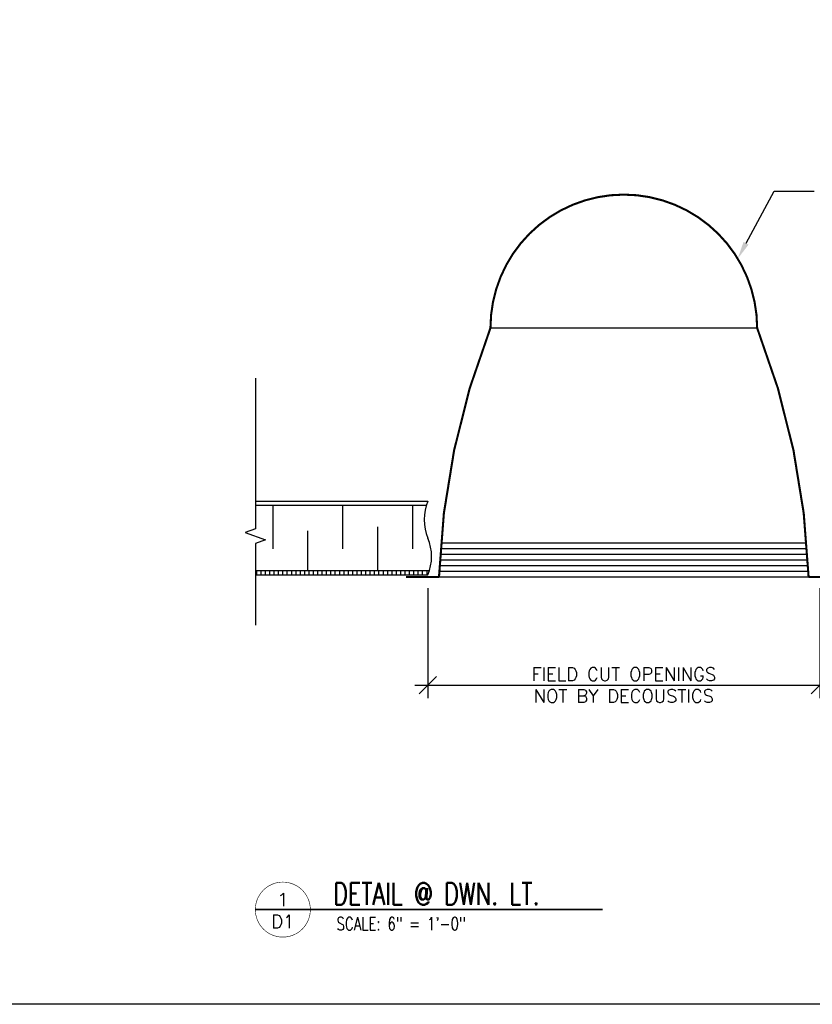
# Model space of a CAD drawing. Header units: inches. Extents: x 31 to 585, y 3457 to 3603.
# Tile 5 of 24: x 243 to 254, y 3481 to 3495. Entities that reach past the tile are written whole.
import ezdxf
from ezdxf import colors
from ezdxf.entities.mleader import LeaderData, LeaderLine
from ezdxf.enums import TextEntityAlignment as Align
from ezdxf.math import Vec2, Vec3

# ---------------------------------------------------------------- set-up
doc = ezdxf.new("R2010")
doc.units = ezdxf.units.IN
doc.header["$MEASUREMENT"] = 0
for name, color, linetype in [('1-DIM', 4, 'Continuous'), ('1-FIXTURES', 1, 'Continuous'), ('1-PANEL', 6, 'Continuous'), ('1-TEXT', 2, 'Continuous'), ('1-TITLE', 4, 'Continuous')]:
    doc.layers.add(name, color=color, linetype=linetype)
doc.styles.add('TEXT', font='romans.shx')
doc.dimstyles.new('DIM 6-12', dxfattribs={"dimscale": 2, "dimtxt": 0.09375, "dimasz": 0.125, "dimexe": 0.09375, "dimexo": 0.09375, "dimgap": 0.03125, "dimtad": 1, "dimdec": 4, "dimzin": 3, "dimdsep": 46, "dimlunit": 5, "dimtxsty": 'TEXT', "dimblk": 'OBLIQUE', "dimcen": 0.09375, "dimdle": 0.09375, "dimclrd": 256, "dimclre": 4, "dimclrt": 2, "dimadec": 0, "dimazin": 0, "dimtfac": 1, "dimtdec": 4, "dimtmove": 0, "dimatfit": 3, "dimfxl": 0, "dimfrac": 2, "dimtolj": 1, "dimtzin": 0, "dimlwd": -1, "dimlwe": -1, "dimarcsym": 0})

# ---------------------------------------------------------------- blocks, each defined once
blk = doc.blocks.new('_Oblique')
at = {"color": 0, "linetype": 'ByBlock', "lineweight": -2}
blk.add_line((-0.5, -0.5), (0.5, 0.5), dxfattribs=at)
blk = doc.blocks.new('*D50')
at = {"layer": '1-DIM', "color": 4, "transparency": 16777216}
for p, q in [((248.691, 3487.025), (248.691, 3485.447)), ((254.301, 3487.025), (254.301, 3485.447))]:
    blk.add_line(p, q, dxfattribs=at)
at = {"layer": '1-DIM', "transparency": 16777216}
blk.add_line((248.503, 3485.635), (254.488, 3485.635), dxfattribs=at)
at = {"layer": 'Defpoints', "color": 0, "transparency": 16777216}
for p in [(248.691, 3487.212), (254.301, 3487.212), (254.301, 3485.635)]:
    blk.add_point(p, dxfattribs=at)
at = {"layer": '1-DIM', "transparency": 16777216, "xscale": 0.25, "yscale": 0.25, "zscale": 0.25, "rotation": 180}
blk.add_blockref('_Oblique', (248.691, 3485.635), dxfattribs=at)
at = {"layer": '1-DIM', "transparency": 16777216, "xscale": 0.25, "yscale": 0.25, "zscale": 0.25}
blk.add_blockref('_Oblique', (254.301, 3485.635), dxfattribs=at)
at = {"layer": '1-DIM', "color": 2, "transparency": 16777216, "insert": (251.496, 3485.791), "char_height": 0.1875, "attachment_point": 5, "style": 'TEXT', "bg_fill": 3, "box_fill_scale": 1.25, "bg_fill_color": 256, "bg_fill_true_color": 13158600, "bg_fill_transparency": 0}
blk.add_mtext('\\A1;FIELD CUT OPENINGS', dxfattribs=at)
at = {"layer": '1-DIM', "color": 2, "transparency": 16777216, "insert": (251.496, 3485.479), "char_height": 0.1875, "attachment_point": 5, "style": 'TEXT', "bg_fill": 3, "box_fill_scale": 1.25, "bg_fill_color": 256, "bg_fill_true_color": 13158600, "bg_fill_transparency": 0}
blk.add_mtext('\\A1;NOT BY DECOUSTICS', dxfattribs=at)
blk = doc.blocks.new('*U47')
at = {"layer": '1-TEXT', "color": 2, "style": 'TEXT'}
blk.add_attdef('VIEWNAME', (0.89, 0.061), '', height=0.25, dxfattribs=at)
at = {"layer": '1-TEXT', "style": 'TEXT'}
for tag, p in [('NOTE1', (0.926, -0.281)), ('NOTE2', (0.926, -0.463)), ('NOTE3', (0.926, -0.655)), ('NOTE4', (0.926, -0.832))]:
    blk.add_attdef(tag, p, '', height=0.125, dxfattribs=at)
blk.add_wipeout([(0.314, 0.314), (0.236, 0.304), (0.163, 0.275), (0.099, 0.229), (0.049, 0.168), (0.015, 0.097), (0.001, 0.02), (0.006, -0.059), (0.03, -0.134), (0.072, -0.2), (0.13, -0.254), (0.199, -0.292), (0.275, -0.312), (0.354, -0.312), (0.43, -0.292), (0.499, -0.254), (0.556, -0.2), (0.599, -0.134), (0.623, -0.059), (0.628, 0.02), (0.613, 0.097), (0.58, 0.168), (0.529, 0.229), (0.466, 0.275), (0.392, 0.304)])
at = {"layer": '1-TITLE', "const_width": 0.00651}
blk.add_lwpolyline([(0, 0, 1), (0.628, 0, 0.414214), (0.314, 0.314, 0.414214), (0, 0, 2.926408)], format="xyb", dxfattribs=at)
at = {"layer": '1-TITLE', "const_width": 0.02}
blk.add_lwpolyline([(0, 0), (3.964, 0)], dxfattribs=at)
at = {"layer": '1-TEXT', "style": 'TEXT'}
for tag, p in [('DETAIL#', (0.301, 0.094)), ('SHEET#', (0.306, -0.207))]:
    blk.add_attdef(tag, text='', height=0.125, dxfattribs=at).set_placement(p, align=Align.CENTER)

msp = doc.modelspace()

# ---------------------------------------------------------------- hatches: boundary and pattern name
at = {"layer": '1-PANEL'}
h = msp.add_hatch(dxfattribs=at)
h.set_pattern_fill('ANSI31', color=8, scale=0.5, angle=45, style=0)
h.set_pattern_definition([(90, (-16.88377, -0.14575), (-0.0625, 1e-17), [])])
edge = h.paths.add_edge_path()
edge.add_line((246.22165, 3487.27481), (246.22165, 3487.21231))
edge.add_line((246.22165, 3487.21231), (248.69085, 3487.21231))
edge.add_arc((248.06546, 3487.47617), 0.67877, 337.124528, 342.743436)
edge.add_line((248.71368, 3487.27481), (246.22165, 3487.27481))

# ---------------------------------------------------------------- linework, layer by layer
at = {"layer": '1-DIM'}
msp.add_lwpolyline([(246.22165, 3490.02849), (246.22165, 3487.87321), (246.07677, 3487.82047), (246.36654, 3487.715), (246.22165, 3487.66227), (246.22165, 3486.49112)], dxfattribs=at)
at = {"layer": '1-FIXTURES'}
for p, q in [((249.58684, 3490.74849), (253.40482, 3490.74849)), ((248.87775, 3487.66984), (254.11391, 3487.66984)), ((248.86617, 3487.50795), (254.12549, 3487.50795)), ((248.87166, 3487.5889), (254.12001, 3487.5889)), ((248.85703, 3487.34607), (254.13463, 3487.34607)), ((248.8613, 3487.42701), (254.13037, 3487.42701)), ((248.85338, 3487.26513), (254.13829, 3487.26513)), ((248.85033, 3487.18418), (254.14134, 3487.18418))]:
    msp.add_line(p, q, dxfattribs=at)
at = {"layer": '1-FIXTURES', "const_width": 0.02976}
msp.add_lwpolyline([(248.37792, 3487.18418), (248.85033, 3487.18418, -0.08510281), (249.58684, 3490.74849, -1), (253.40482, 3490.74849, -0.08510281), (254.14134, 3487.18418), (254.61375, 3487.18418)], format="xyb", dxfattribs=at)
at = {"layer": '1-PANEL', "linetype": 'Continuous'}
msp.add_line((246.22165, 3488.26774), (248.69085, 3488.26774), dxfattribs=at)
at = {"layer": '1-PANEL'}
for p, q in [((246.22165, 3488.21231), (248.67026, 3488.21231)), ((246.22165, 3487.27481), (248.71368, 3487.27481)), ((246.22165, 3487.21231), (248.69085, 3487.21231))]:
    msp.add_line(p, q, dxfattribs=at)
at = {"layer": '1-PANEL', "color": 8}
for p, q in [((246.47012, 3488.21231), (246.47012, 3487.58731)), ((247.47012, 3488.21231), (247.47012, 3487.58731)), ((248.47012, 3488.21231), (248.47012, 3487.58731)), ((246.97012, 3487.84438), (246.97012, 3487.27481)), ((247.97012, 3487.89981), (247.97012, 3487.27481))]:
    msp.add_line(p, q, dxfattribs=at)
at = {"layer": '1-PANEL'}
for centre, start, end in [((249.31623, 3488.00388), 157.124528, 202.875472), ((248.06546, 3487.47617), 337.124528, 22.875472)]:
    msp.add_arc(centre, 0.67877, start, end, dxfattribs=at)
at = {"layer": 'Defpoints', "color": 3}
msp.add_lwpolyline([(224.52641, 3527.06477), (283.76922, 3527.06477), (283.76922, 3481.06477), (224.52641, 3481.06477)], close=True, dxfattribs=at)

# ---------------------------------------------------------------- leaders
at = {"layer": '1-TEXT'}
ml = msp.add_multileader_mtext('Standard', dxfattribs=at)
ml.set_content('TYPICAL DOWNLIGHT\\P(NOT BY DECOUSTICS)', color=256, style='TEXT')
ml.set_leader_properties(color=4, linetype='ByLayer', lineweight=-1)
ml.build(insert=Vec2(0, 0))
ml.multileader.update_dxf_attribs({"text_left_attachment_type": 2, "text_right_attachment_type": 2, "dogleg_length": 0.36, "arrow_head_size": 0.25})
ctx = ml.context
ctx.base_point, ctx.char_height, ctx.arrow_head_size, ctx.landing_gap_size, ctx.plane_origin = Vec3(254.21876, 3492.70484), 0.18, 0.25, 0.09, Vec3(253.16096, 3491.92388)
ctx.left_attachment, ctx.right_attachment = 2, 2
notes = []
notes.append((ctx, [(0, (1, 1, 0), (253.64805, 3492.70484), (1, 0), 0.57072, [(0, [(253.12678, 3491.74059)], 0, [])])]))
ctx.mtext.insert, ctx.mtext.width, ctx.mtext.defined_height, ctx.mtext.flow_direction = Vec3(254.30876, 3492.99199), 4.1386403, 1.14325, 5
for ctx, leaders in notes:
    for number, flags, end, landing, length, lines in leaders:
        leader = LeaderData()
        leader.index, (leader.has_last_leader_line, leader.has_dogleg_vector, leader.attachment_direction) = number, flags
        leader.last_leader_point, leader.dogleg_vector, leader.dogleg_length = Vec3(end), Vec3(landing), length
        for number, points, colour, breaks in lines:
            line = LeaderLine()
            line.index, line.vertices, line.color, line.breaks = number, Vec3.list(points), colors.encode_raw_color(colour), breaks
            leader.lines.append(line)
        ctx.leaders.append(leader)

# ---------------------------------------------------------------- next in the draw order: block references
at = {"layer": '1-TITLE'}
ref = msp.add_blockref('*U47', (246.22088, 3482.42062), dxfattribs=dict(at, xscale=1.254172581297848, yscale=1.254172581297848, zscale=1.254172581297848))
ref.add_attrib('VIEWNAME', 'DETAIL @ DWN. LT.', (247.33722, 3482.48978), dxfattribs={"color": 2, "height": 0.312495, "style": 'TEXT', "width": 0.75})
ref.add_attrib('DETAIL#', '1', dxfattribs={"color": 2, "height": 0.1875, "style": 'TEXT'}).set_placement((246.61497, 3482.56438), align=Align.MIDDLE_CENTER)
ref.add_attrib('SHEET#', 'D1', dxfattribs={"color": 2, "height": 0.1875, "style": 'TEXT'}).set_placement((246.61497, 3482.25083), align=Align.MIDDLE_CENTER)
ref.add_attrib('NOTE1', 'SCALE: 6" = 1\'-0"', dxfattribs={"color": 2, "height": 0.1875, "style": 'TEXT', "width": 0.75}).set_placement((247.38241, 3482.06862), align=Align.BOTTOM_LEFT)

# ---------------------------------------------------------------- next in the draw order: dimensions: what is measured, and where the dimension line sits
at = {"layer": '1-DIM'}
dim = msp.add_linear_dim(base=(254.30082, 3485.63478), p1=(248.69085, 3487.21231), p2=(254.30082, 3487.21231), text='FIELD CUT OPENINGS\\XNOT BY DECOUSTICS', dimstyle='DIM 6-12', override={"dimpost": '"'}, dxfattribs=at)
dim.commit()
dim.dimension.update_dxf_attribs({"geometry": '*D50', "text_midpoint": (251.49583, 3485.63478)})

doc.saveas('drawing.dxf')
